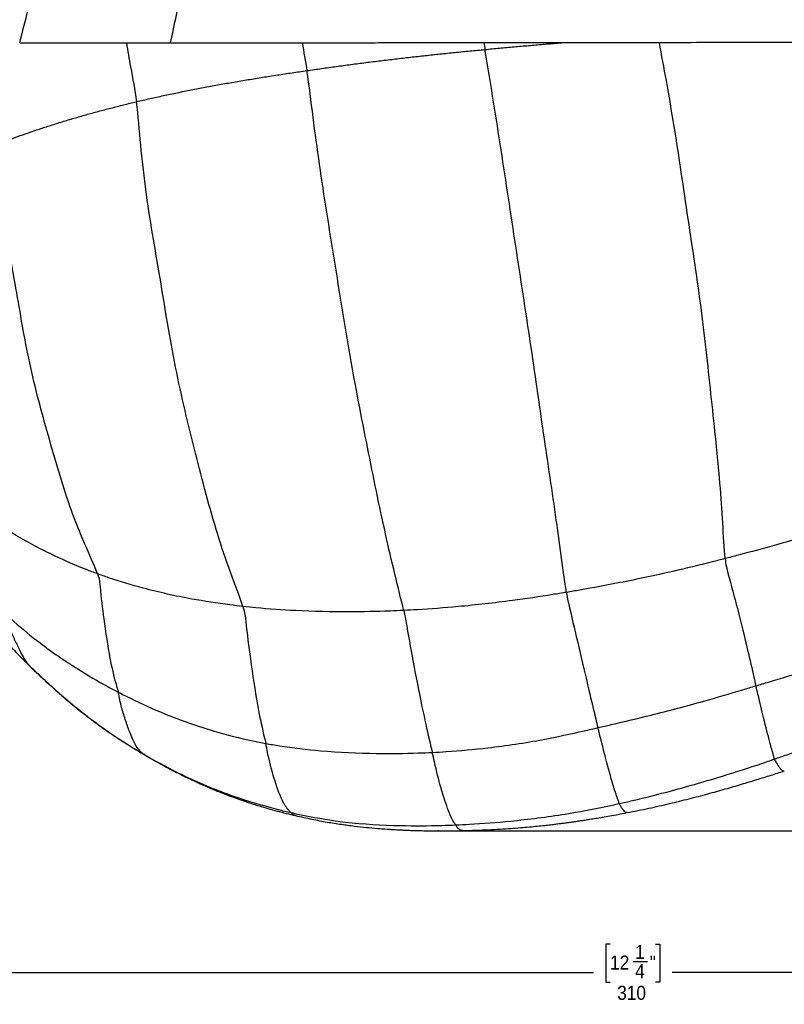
# Model space of a CAD drawing. Extents: x 0 to 841, y 0 to 594.
# Tile 3 of 7: x 169 to 312, y 225 to 409. Entities that reach past the tile are written whole.
import ezdxf

# ---------------------------------------------------------------- set-up
doc = ezdxf.new("R2010")
doc.units = 0
doc.header["$PDSIZE"] = -1
doc.linetypes.add('SLD-SOLIDO', pattern=[0])
doc.layers.get('0').update_dxf_attribs({"linetype": 'CONTINUOUS'})
doc.layers.add('FORMAT', color=7, linetype='SLD-SOLIDO')
doc.styles.add('SLDTEXTSTYLE3', font='GOTHIC.TTF', dxfattribs={"width": 0.913})
doc.dimstyles.new('SLDDIMSTYLE0', dxfattribs={"dimtxt": 2.645833, "dimasz": 3, "dimexe": 0, "dimexo": 0.0625, "dimgap": 0.661458, "dimtad": 0, "dimdec": 1, "dimrnd": 1e-09, "dimzin": 12, "dimtxsty": 'SLDTEXTSTYLE3', "dimsah": 1, "dimcen": 0.09, "dimazin": 3, "dimtfac": 1, "dimtdec": 1, "dimtofl": 0, "dimtmove": 0, "dimatfit": 3, "dimtolj": 1, "dimtzin": 12})

# ---------------------------------------------------------------- blocks, each defined once
blk = doc.blocks.new('_D')
at = {"layer": 'FORMAT', "color": 7}
for p, q in [((334.84, 514.05), (479.15, 514.05)), ((478.15, 514.05), (478.15, 392.17)), ((472.82, 389.04), (472.82, 389.85)), ((472.82, 389.85), (479.95, 389.85)), ((479.95, 389.85), (479.95, 389.04)), ((476.11, 384.83), (476.11, 387.56)), ((472.82, 382.48), (472.82, 381.68)), ((479.95, 381.68), (479.95, 382.48)), ((472.82, 381.68), (479.95, 381.68)), ((478.15, 257.48), (478.15, 379.36)), ((247.98, 257.48), (479.15, 257.48))]:
    blk.add_line(p, q, dxfattribs=at)
for points in [[(478.15, 514.05), (477.65, 511.05), (478.65, 511.05)], [(478.15, 257.48), (478.65, 260.48), (477.65, 260.48)]]:
    blk.add_solid(points, dxfattribs=at)
at = {"layer": 'FORMAT', "color": 7, "attachment_point": 1, "rotation": 90, "style": 'SLDTEXTSTYLE3'}
for s, insert, char_height in [('"', (474.96, 387.95), 2.65), ('250', (480.64, 382.83), 2.646), ('7', (472.97, 385.22), 2.65), ('8', (476.57, 385.22), 2.65), ('9', (474.96, 382.48), 2.65)]:
    blk.add_mtext(s, dxfattribs=dict(at, insert=insert, char_height=char_height))
blk = doc.blocks.new('_D_1')
at = {"layer": 'FORMAT', "color": 7}
for p, q in [((444.97, 393.73), (444.97, 229.94)), ((133.69, 377.39), (133.69, 229.94)), ((279.22, 236.27), (278.42, 236.27)), ((278.42, 236.27), (278.42, 229.13)), ((287.74, 236.27), (288.54, 236.27)), ((288.54, 236.27), (288.54, 229.13)), ((283.52, 232.97), (286.25, 232.97)), ((133.69, 230.94), (276.1, 230.94)), ((444.97, 230.94), (290.86, 230.94)), ((278.42, 229.13), (279.22, 229.13)), ((288.54, 229.13), (287.74, 229.13))]:
    blk.add_line(p, q, dxfattribs=at)
for points in [[(133.69, 230.94), (136.69, 230.44), (136.69, 231.44)], [(444.97, 230.94), (441.97, 231.44), (441.97, 230.44)]]:
    blk.add_solid(points, dxfattribs=at)
at = {"layer": 'FORMAT', "color": 7, "attachment_point": 1, "style": 'SLDTEXTSTYLE3'}
for s, insert, char_height in [('1', (283.91, 236.12), 2.65), ('12', (279.22, 234.12), 2.646), ('4', (283.91, 232.51), 2.65), ('"', (286.64, 234.12), 2.65), ('310', (280.55, 228.45), 2.646)]:
    blk.add_mtext(s, dxfattribs=dict(at, insert=insert, char_height=char_height))

msp = doc.modelspace()

# ---------------------------------------------------------------- linework, layer by layer
at = {"color": 8, "linetype": 'SLD-SOLIDO'}
for p, q in [((170.71, 288.16), (170.58, 288.3)), ((192.1, 271.68), (191.87, 271.83))]:
    msp.add_line(p, q, dxfattribs=at)
at = {"color": 7, "linetype": 'SLD-SOLIDO'}
for p, q in [((220.28, 260.33), (220.27, 260.33)), ((282.39, 260.9), (282.38, 260.9))]:
    msp.add_line(p, q, dxfattribs=at)
for points, knots in [([(136.09, 405.12), (136.43, 406.71), (137.11, 409.89), (138.35, 414.61), (139.76, 419.28), (141.36, 423.89), (143.12, 428.44), (145.07, 432.91), (147.17, 437.31), (149.42, 441.64), (151.82, 445.88), (154.37, 450.04), (157.05, 454.11), (159.88, 458.08), (162.83, 461.96), (165.93, 465.72), (169.15, 469.38), (172.51, 472.91), (176.01, 476.3), (179.65, 479.53), (183.42, 482.61), (187.32, 485.53), (191.34, 488.29), (195.46, 490.87), (199.7, 493.27), (203.97, 495.46), (208.27, 497.45), (212.58, 499.25), (216.96, 500.9), (221.4, 502.37), (225.04, 503.47), (227.22, 504.01), (227.89, 504.18)], [0, 0, 0, 0, 0.03421, 0.06842, 0.10263, 0.13684, 0.17105, 0.20526, 0.239471, 0.273681, 0.307893, 0.342108, 0.376323, 0.410537, 0.444749, 0.47896, 0.513171, 0.547383, 0.581598, 0.615814, 0.65003, 0.684244, 0.718455, 0.752665, 0.786873, 0.821084, 0.853957, 0.88683, 0.919704, 0.952581, 0.985459, 1, 1, 1, 1]), ([(168.62, 405.13), (169.06, 406.91), (169.95, 410.47), (171.46, 415.73), (173.1, 420.92), (174.88, 426.02), (176.8, 431.04), (178.86, 435.96), (181.04, 440.78), (183.34, 445.5), (185.77, 450.1), (188.31, 454.6), (190.97, 458.98), (193.73, 463.23), (196.6, 467.36), (199.46, 471.18), (202.29, 474.71), (205.07, 477.95), (207.93, 481.07), (210.87, 484.06), (213.88, 486.92), (216.96, 489.64), (220.11, 492.21), (223.1, 494.48), (225.93, 496.44), (228.58, 498.13), (231.27, 499.7), (233.99, 501.17), (236.75, 502.51), (238.9, 503.52), (240.15, 503.99), (240.46, 504.1)], [0, 0, 0, 0, 0.039357, 0.078716, 0.118078, 0.157441, 0.196805, 0.236168, 0.275531, 0.314894, 0.354257, 0.39362, 0.432982, 0.472343, 0.511703, 0.551064, 0.585514, 0.619971, 0.654432, 0.688893, 0.72335, 0.757802, 0.792247, 0.826683, 0.854063, 0.881447, 0.908836, 0.93623, 0.963624, 0.991013, 1, 1, 1, 1]), ([(168.62, 405.13), (168.85, 405.13), (169.31, 405.13), (170.02, 405.13), (171.03, 405.13), (172.36, 405.13), (174.02, 405.13), (175.71, 405.13), (177.44, 405.13), (179.21, 405.14), (180.8, 405.14), (182.21, 405.14), (183.43, 405.14), (184.68, 405.14), (185.95, 405.14), (187.26, 405.14), (188.15, 405.14), (188.6, 405.14)], [0, 0, 0, 0, 0.039072, 0.07847, 0.118195, 0.206486, 0.294485, 0.382857, 0.470836, 0.558641, 0.647215, 0.703982, 0.761558, 0.819942, 0.879134, 0.939139, 1, 1, 1, 1]), ([(163.43, 295.86), (164.02, 295.19), (165.19, 293.86), (166.99, 291.92), (168.83, 290.01), (170.08, 288.77), (170.71, 288.15)], [0, 0, 0, 0, 0.251265, 0.501422, 0.750852, 1, 1, 1, 1]), ([(170.71, 288.15), (171.65, 287.26), (173.52, 285.48), (176.42, 282.89), (179.39, 280.39), (182.44, 278.01), (185.58, 275.76), (188.81, 273.66), (191, 272.33), (192.1, 271.67)], [0, 0, 0, 0, 0.142257, 0.284718, 0.427331, 0.570171, 0.713249, 0.856575, 1, 1, 1, 1]), ([(192.18, 271.64), (192.16, 271.64), (192.13, 271.65), (192.1, 271.67), (192.1, 271.68)], [0, 0, 0, 0, 0.80353, 1, 1, 1, 1]), ([(192.17, 271.63), (192.75, 271.3), (193.84, 270.66), (195.39, 269.81), (196.75, 269.08), (197.9, 268.48), (198.84, 268.01), (199.57, 267.65), (200.1, 267.4), (200.48, 267.22), (200.81, 267.06), (201.22, 266.87), (201.76, 266.62), (202.45, 266.3), (203.28, 265.94), (204.2, 265.54), (205.16, 265.14), (206.05, 264.77), (206.88, 264.45), (207.68, 264.14), (208.43, 263.86), (209.16, 263.59), (209.86, 263.35), (210.61, 263.08), (211.46, 262.8), (212.43, 262.48), (213.66, 262.1), (215.14, 261.66), (216.83, 261.19), (218.55, 260.74), (219.71, 260.47), (220.28, 260.33)], [0, 0, 0, 0, 0.065608, 0.12359, 0.173883, 0.216483, 0.251387, 0.277196, 0.296189, 0.308381, 0.318951, 0.331985, 0.352794, 0.37786, 0.407198, 0.44299, 0.477837, 0.509983, 0.539423, 0.566147, 0.594895, 0.619642, 0.642437, 0.668567, 0.698304, 0.731654, 0.768619, 0.825203, 0.883737, 0.941978, 1, 1, 1, 1]), ([(282.38, 260.89), (283.75, 261.16), (286.42, 261.69), (290.3, 262.57), (293.98, 263.47), (297.46, 264.39), (300.73, 265.31), (303.79, 266.2), (306.64, 267.06), (309.31, 267.89), (311.02, 268.44), (311.85, 268.71)], [0, 0, 0, 0, 0.1357072, 0.2653562, 0.3890095, 0.5067305, 0.6185237, 0.722544, 0.8208121, 0.9132904, 1, 1, 1, 1]), ([(220.27, 260.33), (221.3, 260.11), (223.27, 259.67), (226.15, 259.13), (228.81, 258.71), (231.27, 258.38), (233.52, 258.13), (235.55, 257.95), (237.1, 257.83), (238.22, 257.76), (238.94, 257.71), (239.56, 257.68), (240.03, 257.66), (240.36, 257.64), (240.6, 257.63), (240.84, 257.62), (241.19, 257.61), (241.74, 257.58), (242.52, 257.56), (243.51, 257.53), (244.71, 257.5), (246.12, 257.49), (247.74, 257.48), (249.58, 257.49), (250.87, 257.51), (251.55, 257.52)], [0, 0, 0, 0, 0.09898, 0.191125, 0.27639, 0.354801, 0.42638, 0.491137, 0.549082, 0.574993, 0.598644, 0.618402, 0.634185, 0.643797, 0.650955, 0.656746, 0.666937, 0.684885, 0.709606, 0.741099, 0.77936, 0.824385, 0.876168, 0.934696, 1, 1, 1, 1]), ([(251.58, 257.53), (252.42, 257.55), (254.04, 257.59), (256.38, 257.69), (258.55, 257.81), (260.55, 257.94), (262.38, 258.08), (264.04, 258.22), (265.53, 258.37), (266.85, 258.51), (268, 258.63), (268.98, 258.75), (269.8, 258.85), (270.44, 258.94), (270.93, 259), (271.31, 259.05), (271.64, 259.1), (271.94, 259.14), (272.25, 259.18), (272.63, 259.23), (273.12, 259.31), (273.76, 259.4), (274.56, 259.52), (275.5, 259.67), (276.59, 259.84), (277.83, 260.05), (279.22, 260.3), (280.76, 260.58), (281.83, 260.78), (282.4, 260.89)], [0, 0, 0, 0, 0.081027, 0.156581, 0.226652, 0.291253, 0.350395, 0.404082, 0.452313, 0.495086, 0.532402, 0.564257, 0.590653, 0.611588, 0.627063, 0.638022, 0.64925, 0.658286, 0.667848, 0.679109, 0.695125, 0.716052, 0.74189, 0.77264, 0.8083, 0.848868, 0.894341, 0.944714, 1, 1, 1, 1]), ([(251.58, 257.53), (251.57, 257.53), (251.56, 257.52), (251.55, 257.53), (251.55, 257.53)], [0, 0, 0, 0, 0.910986, 1, 1, 1, 1])]:
    msp.add_open_spline(points, degree=3, knots=knots, dxfattribs=at)
at = {"color": 8, "linetype": 'SLD-SOLIDO'}
for points, knots in [([(196.88, 405.15), (197.24, 406.88), (197.96, 410.35), (199.16, 415.47), (200.46, 420.52), (201.85, 425.5), (203.34, 430.39), (204.92, 435.2), (206.6, 439.92), (208.36, 444.54), (210.2, 449.07), (212.13, 453.5), (214.14, 457.82), (216.23, 462.02), (218.39, 466.12), (220.63, 470.1), (222.95, 473.94), (225.34, 477.65), (227.81, 481.21), (230.34, 484.63), (232.95, 487.9), (235.62, 491), (238.23, 493.83), (240.81, 496.33), (243.32, 498.53), (245.89, 500.56), (248.08, 502.11), (249.86, 503.28), (250.77, 503.83), (251.23, 504.1)], [0, 0, 0, 0, 0.039365, 0.078731, 0.118099, 0.157469, 0.19684, 0.23621, 0.275579, 0.314948, 0.354317, 0.393686, 0.433056, 0.472425, 0.511792, 0.55116, 0.590537, 0.62992, 0.669305, 0.708689, 0.748068, 0.787441, 0.826804, 0.861244, 0.895692, 0.930146, 0.964604, 0.982405, 1, 1, 1, 1]), ([(188.6, 405.14), (188.93, 405.14), (189.57, 405.14), (190.85, 405.15), (193.09, 405.15), (195.22, 405.15), (196.71, 405.15), (196.88, 405.15)], [0, 0, 0, 0, 0.1245492, 0.2357206, 0.4711963, 0.9416028, 1, 1, 1, 1]), ([(188.6, 405.14), (188.84, 403.66), (189.48, 400.03), (190.21, 396.36), (190.5, 394.12)], [0.8586949, 0.8586949, 0.8586949, 0.8586949, 0.9166667, 1, 1, 1, 1]), ([(196.88, 405.15), (198.05, 405.15), (200.58, 405.15), (204.52, 405.16), (208.69, 405.16), (214.33, 405.17), (218.63, 405.17), (221.52, 405.17)], [0.15782403, 0.15782403, 0.15782403, 0.15782403, 0.16213533, 0.167043, 0.17195066, 0.17685833, 0.18667367, 0.18667367, 0.18667367, 0.18667367]), ([(221.52, 405.17), (224.3, 405.17), (228.51, 405.18), (234.16, 405.18), (238.42, 405.19), (242.7, 405.19), (248.41, 405.2), (252.7, 405.2), (255.56, 405.2)], [0.18667367, 0.18667367, 0.18667367, 0.18667367, 0.19611848, 0.20084088, 0.20556329, 0.21028569, 0.2150081, 0.22445291, 0.22445291, 0.22445291, 0.22445291]), ([(255.56, 405.2), (256.83, 405.21), (259.36, 405.21), (263.16, 405.21), (266.96, 405.22), (269.48, 405.22), (270.74, 405.22)], [0.22445291, 0.22445291, 0.22445291, 0.22445291, 0.22864441, 0.23283592, 0.23702742, 0.24121893, 0.24121893, 0.24121893, 0.24121893]), ([(255.78, 403.9), (256.68, 403.99), (258.5, 404.16), (261.22, 404.41), (263.94, 404.65), (266.66, 404.88), (268.92, 405.07), (270.28, 405.18), (270.74, 405.22)], [0, 0, 0, 0, 0.0833333, 0.1666667, 0.25, 0.3333333, 0.4166667, 0.4589237, 0.4589237, 0.4589237, 0.4589237]), ([(270.74, 405.22), (271.11, 405.22), (271.85, 405.22), (272.97, 405.22), (274.08, 405.22), (274.82, 405.22), (275.19, 405.22)], [0.241218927, 0.241218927, 0.241218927, 0.241218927, 0.242452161, 0.243685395, 0.244918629, 0.246151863, 0.246151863, 0.246151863, 0.246151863]), ([(275.19, 405.22), (275.56, 405.22), (276.3, 405.22), (277.41, 405.23), (278.51, 405.23), (279.25, 405.23), (279.62, 405.23)], [0.246151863, 0.246151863, 0.246151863, 0.246151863, 0.24738422, 0.248616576, 0.249848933, 0.25108129, 0.25108129, 0.25108129, 0.25108129]), ([(279.62, 405.23), (279.84, 405.23), (280.27, 405.23), (280.92, 405.23), (281.57, 405.23), (282, 405.23), (282.21, 405.23)], [0.25108129, 0.25108129, 0.25108129, 0.25108129, 0.251804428, 0.252527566, 0.253250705, 0.253973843, 0.253973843, 0.253973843, 0.253973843]), ([(288.46, 405.24), (291.11, 405.24), (296.39, 405.25), (304.27, 405.25), (310.8, 405.26), (315.99, 405.27), (318.59, 405.27), (319.88, 405.27)], [0.26097597, 0.26097597, 0.26097597, 0.26097597, 0.26990104, 0.27882611, 0.28775119, 0.29221372, 0.29667626, 0.29667626, 0.29667626, 0.29667626]), ([(300.76, 308.5), (300.56, 310.42), (300.36, 315.13), (299.84, 322.55), (299.08, 330.33), (298.22, 338.34), (297.36, 346.57), (296.37, 354.98), (295.16, 363.53), (293.83, 372.17), (292.57, 380.86), (291.25, 389.52), (289.85, 397.65), (288.87, 402.86), (288.46, 405.24)], [0, 0, 0, 0, 0.0833333, 0.1666667, 0.25, 0.3333333, 0.4166667, 0.5, 0.5833333, 0.6666667, 0.75, 0.8333333, 0.9166667, 0.987372, 0.987372, 0.987372, 0.987372]), ([(183.19, 305.66), (182.5, 305.91), (179.78, 306.94), (174.55, 309.21), (168.47, 312.42), (163.99, 315.25), (161.87, 316.74), (161.35, 317.11)], [0, 0, 0, 0, 0.083333, 0.333333, 0.666667, 0.916667, 1, 1, 1, 1]), ([(329.44, 316.79), (328.66, 316.54), (325.51, 315.55), (319.2, 313.61), (311.23, 311.3), (304.8, 309.55), (301.57, 308.71), (300.76, 308.5)], [0, 0, 0, 0, 0.083333, 0.333333, 0.666667, 0.916667, 1, 1, 1, 1]), ([(300.76, 308.5), (299.95, 308.29), (296.7, 307.45), (290.17, 305.87), (281.89, 304.12), (275.22, 302.88), (271.87, 302.31), (271.03, 302.17)], [0, 0, 0, 0, 0.083333, 0.333333, 0.666667, 0.916667, 1, 1, 1, 1]), ([(300.76, 308.5), (300.88, 307.3), (301.73, 304.22), (303.3, 298.29), (304.89, 291.82), (305.93, 287.31), (306.39, 285.18), (306.52, 284.66)], [0, 0, 0, 0, 0.083333, 0.333333, 0.666667, 0.916667, 1, 1, 1, 1]), ([(210.43, 299.54), (209.62, 299.63), (206.39, 300.02), (200.04, 300.98), (192.43, 302.69), (186.67, 304.43), (183.88, 305.41), (183.19, 305.66)], [0, 0, 0, 0, 0.083333, 0.333333, 0.666667, 0.916667, 1, 1, 1, 1]), ([(183.19, 305.66), (183.57, 304.63), (183.77, 301.87), (184.44, 296.5), (185.37, 290.29), (186.34, 285.97), (186.97, 283.94), (187.09, 283.47)], [0, 0, 0, 0, 0.083333, 0.333333, 0.666667, 0.916667, 1, 1, 1, 1]), ([(271.03, 302.17), (270.19, 302.03), (266.83, 301.47), (260.08, 300.48), (251.59, 299.52), (244.79, 299.01), (241.39, 298.83), (240.55, 298.79)], [0, 0, 0, 0, 0.083333, 0.333333, 0.666667, 0.916667, 1, 1, 1, 1]), ([(271.03, 302.17), (271.23, 300.92), (272.01, 297.62), (273.5, 291.27), (275.13, 284.34), (276.26, 279.6), (276.79, 277.36), (276.93, 276.82)], [0, 0, 0, 0, 0.083333, 0.333333, 0.666667, 0.916667, 1, 1, 1, 1]), ([(240.55, 298.79), (239.7, 298.75), (236.3, 298.6), (229.51, 298.46), (221.11, 298.65), (214.5, 299.1), (211.24, 299.45), (210.43, 299.54)], [0, 0, 0, 0, 0.083333, 0.333333, 0.666667, 0.916667, 1, 1, 1, 1]), ([(210.43, 299.54), (210.8, 298.37), (211.12, 295.13), (211.94, 288.88), (213.01, 281.64), (214.02, 276.69), (214.61, 274.41), (214.73, 273.86)], [0, 0, 0, 0, 0.083333, 0.333333, 0.666667, 0.916667, 1, 1, 1, 1]), ([(165.94, 298.15), (166.46, 297.68), (168.55, 295.79), (172.91, 292.2), (178.84, 288.13), (183.86, 285.19), (186.44, 283.81), (187.09, 283.47)], [0, 0, 0, 0, 0.083333, 0.333333, 0.666667, 0.916667, 1, 1, 1, 1]), ([(165.94, 298.15), (166.09, 297.71), (166.29, 296.93), (166.74, 295.42), (167.47, 293.64), (168.46, 291.68), (169.06, 290.37), (169.64, 289.42), (170.2, 288.73), (170.49, 288.4), (170.58, 288.3)], [0, 0, 0, 0, 0.083333, 0.166667, 0.333333, 0.5, 0.666667, 0.833333, 0.916667, 1, 1, 1, 1]), ([(240.55, 298.79), (240.83, 297.54), (241.41, 294.1), (242.6, 287.57), (244.06, 280.24), (245.2, 275.13), (245.77, 272.76), (245.9, 272.19)], [0, 0, 0, 0, 0.083333, 0.333333, 0.666667, 0.916667, 1, 1, 1, 1]), ([(163.43, 295.86), (163.56, 295.71), (164.76, 294.32), (167.1, 291.76), (169.42, 289.45), (170.58, 288.3)], [0, 0, 0, 0, 0.057212, 0.528756, 1, 1, 1, 1]), ([(306.52, 284.66), (307.32, 284.9), (310.51, 285.83), (316.86, 287.78), (324.71, 290.37), (330.91, 292.58), (333.99, 293.73), (334.76, 294.02)], [0, 0, 0, 0, 0.083333, 0.333333, 0.666667, 0.916667, 1, 1, 1, 1]), ([(170.58, 288.3), (171.11, 287.78), (173.29, 285.71), (177.75, 281.71), (183.62, 277.04), (188.66, 273.76), (191.23, 272.21), (191.87, 271.83)], [0, 0, 0, 0, 0.083333, 0.333333, 0.666667, 0.916667, 1, 1, 1, 1]), ([(276.93, 276.82), (277.76, 277.01), (281.09, 277.76), (287.72, 279.35), (295.95, 281.52), (302.46, 283.43), (305.71, 284.42), (306.52, 284.66)], [0, 0, 0, 0, 0.083333, 0.333333, 0.666667, 0.916667, 1, 1, 1, 1]), ([(310.02, 270.94), (309.94, 271.14), (309.72, 272.05), (309.07, 274.27), (308.11, 278.07), (307.19, 282.03), (306.65, 284.12), (306.52, 284.66)], [0, 0, 0, 0, 0.083333, 0.333333, 0.666667, 0.916667, 1, 1, 1, 1]), ([(187.09, 283.47), (187.79, 283.1), (190.64, 281.65), (196.52, 279.01), (204.22, 276.28), (210.64, 274.66), (213.91, 274.01), (214.73, 273.86)], [0, 0, 0, 0, 0.083333, 0.333333, 0.666667, 0.916667, 1, 1, 1, 1]), ([(191.87, 271.83), (191.74, 271.93), (191.36, 272.24), (190.72, 272.93), (190.07, 274), (189.29, 275.76), (188.5, 277.97), (187.82, 280.15), (187.38, 282.01), (187.21, 282.96), (187.09, 283.47)], [0, 0, 0, 0, 0.083333, 0.166667, 0.333333, 0.5, 0.666667, 0.833333, 0.916667, 1, 1, 1, 1]), ([(310.02, 270.94), (310.79, 271.21), (313.87, 272.28), (320, 274.51), (327.61, 277.42), (333.6, 279.96), (336.58, 281.25), (337.33, 281.57)], [0, 0, 0, 0, 0.083333, 0.333333, 0.666667, 0.916667, 1, 1, 1, 1]), ([(245.9, 272.19), (246.77, 272.23), (250.26, 272.42), (257.21, 273.05), (265.85, 274.37), (272.68, 275.83), (276.08, 276.62), (276.93, 276.82)], [0, 0, 0, 0, 0.083333, 0.333333, 0.666667, 0.916667, 1, 1, 1, 1]), ([(280.95, 262.59), (280.86, 262.78), (280.57, 263.63), (279.83, 265.78), (278.72, 269.76), (277.66, 273.99), (277.07, 276.24), (276.93, 276.82)], [0, 0, 0, 0, 0.083333, 0.333333, 0.666667, 0.916667, 1, 1, 1, 1]), ([(214.73, 273.86), (215.57, 273.71), (218.97, 273.13), (225.84, 272.32), (234.55, 271.93), (241.53, 271.99), (245.03, 272.14), (245.9, 272.19)], [0, 0, 0, 0, 0.083333, 0.333333, 0.666667, 0.916667, 1, 1, 1, 1]), ([(219.44, 260.9), (219.32, 261.03), (218.69, 261.63), (217.65, 263.27), (216.33, 266.92), (215.26, 271.02), (214.85, 273.27), (214.73, 273.86)], [0, 0, 0, 0, 0.083333, 0.333333, 0.666667, 0.916667, 1, 1, 1, 1]), ([(191.87, 271.83), (192.58, 271.41), (195.46, 269.78), (201.34, 266.76), (209.04, 263.71), (215.41, 261.87), (218.63, 261.09), (219.44, 260.9)], [0, 0, 0, 0, 0.083333, 0.333333, 0.666667, 0.916667, 1, 1, 1, 1]), ([(250.27, 258.59), (250.17, 258.75), (249.73, 259.43), (248.87, 261.29), (247.65, 264.93), (246.57, 269.2), (246.05, 271.57), (245.9, 272.19)], [0, 0, 0, 0, 0.083333, 0.333333, 0.666667, 0.916667, 1, 1, 1, 1]), ([(280.95, 262.59), (281.77, 262.78), (285.05, 263.52), (291.57, 265.18), (299.65, 267.51), (306.05, 269.56), (309.23, 270.66), (310.02, 270.94)], [0, 0, 0, 0, 0.083333, 0.333333, 0.666667, 0.916667, 1, 1, 1, 1]), ([(311.85, 268.71), (311.78, 268.7), (311.63, 268.67), (311.37, 268.85), (311.08, 269.16), (310.76, 269.63), (310.4, 270.21), (310.14, 270.69), (310.02, 270.94)], [0, 0, 0, 0, 0.166619, 0.335734, 0.501803, 0.667863, 0.833948, 1, 1, 1, 1]), ([(250.27, 258.59), (251.13, 258.63), (254.57, 258.8), (261.42, 259.33), (269.96, 260.42), (276.74, 261.68), (280.11, 262.41), (280.95, 262.59)], [0, 0, 0, 0, 0.083333, 0.333333, 0.666667, 0.916667, 1, 1, 1, 1]), ([(282.38, 260.9), (282.32, 260.9), (282.17, 260.88), (281.92, 261.08), (281.62, 261.44), (281.29, 261.93), (281.06, 262.37), (280.95, 262.59)], [0, 0, 0, 0, 0.167476, 0.375588, 0.583744, 0.791923, 1, 1, 1, 1]), ([(219.44, 260.9), (220.28, 260.71), (223.64, 259.99), (230.44, 258.88), (239.06, 258.41), (245.96, 258.44), (249.41, 258.56), (250.27, 258.59)], [0, 0, 0, 0, 0.083333, 0.333333, 0.666667, 0.916667, 1, 1, 1, 1]), ([(220.27, 260.33), (220.18, 260.36), (219.98, 260.43), (219.72, 260.61), (219.54, 260.8), (219.44, 260.9)], [0, 0, 0, 0, 0.324165, 0.662174, 1, 1, 1, 1]), ([(251.55, 257.53), (251.45, 257.54), (251.25, 257.56), (250.92, 257.77), (250.6, 258.1), (250.38, 258.43), (250.27, 258.59)], [0, 0, 0, 0, 0.24844, 0.498932, 0.749438, 1, 1, 1, 1])]:
    msp.add_open_spline(points, degree=3, knots=knots, dxfattribs=at)
for points in [[(221.52, 405.17), (221.84, 403.45), (222.15, 401.71), (222.42, 399.94)], [(255.56, 405.2), (255.63, 404.77), (255.7, 404.34), (255.78, 403.9)], [(282.21, 405.23), (282.74, 405.23), (283.78, 405.23), (285.34, 405.23), (286.9, 405.24), (287.94, 405.24), (288.46, 405.24)], [(222.42, 399.94), (223.33, 400.08), (225.16, 400.34), (227.91, 400.73), (230.67, 401.1), (233.45, 401.46), (236.22, 401.81), (239.01, 402.14), (241.8, 402.46), (244.59, 402.77), (247.39, 403.08), (250.18, 403.36), (252.98, 403.64), (254.85, 403.81), (255.78, 403.9)], [(271.03, 302.17), (270.71, 304.16), (270.08, 308.99), (269.02, 316.64), (267.84, 324.69), (266.61, 332.99), (265.39, 341.51), (264.12, 350.25), (262.76, 359.16), (261.37, 368.18), (260.01, 377.23), (258.63, 386.25), (257.22, 395.16), (256.26, 401), (255.78, 403.9)], [(190.5, 394.12), (191.33, 394.32), (193, 394.7), (195.53, 395.27), (198.11, 395.81), (200.72, 396.33), (203.36, 396.84), (206.02, 397.33), (208.71, 397.8), (211.42, 398.25), (214.14, 398.7), (216.89, 399.13), (219.64, 399.54), (221.49, 399.81), (222.42, 399.94)], [(240.55, 298.79), (240.09, 300.78), (238.89, 305.52), (237.13, 313.07), (235.44, 321.08), (233.77, 329.34), (232.1, 337.81), (230.5, 346.51), (229.01, 355.4), (227.59, 364.4), (226.13, 373.42), (224.76, 382.39), (223.56, 391.26), (222.86, 397.08), (222.42, 399.94)], [(164.36, 386.13), (164.99, 386.37), (166.26, 386.86), (168.23, 387.58), (170.23, 388.29), (172.29, 389), (174.4, 389.69), (176.57, 390.36), (178.78, 391.03), (181.04, 391.68), (183.34, 392.31), (185.69, 392.93), (188.07, 393.53), (189.69, 393.93), (190.5, 394.12)], [(210.43, 299.54), (209.84, 301.42), (208.07, 305.87), (205.66, 312.97), (203.53, 320.47), (201.54, 328.25), (199.56, 336.21), (197.77, 344.35), (196.29, 352.65), (194.94, 361.03), (193.47, 369.38), (192.18, 377.72), (191.24, 386), (190.84, 391.46), (190.5, 394.12)], [(183.19, 305.66), (182.59, 307.31), (180.73, 311.28), (178.25, 317.49), (176.14, 323.98), (174.24, 330.63), (172.33, 337.4), (170.62, 344.28), (169.26, 351.26), (168.09, 358.3), (166.79, 365.3), (165.67, 372.29), (164.92, 379.26), (164.64, 383.9), (164.36, 386.13)]]:
    msp.add_open_spline(points, degree=3, dxfattribs=at)
at = {"layer": 'FORMAT', "color": 7}
msp.add_point((246.98, 257.48), dxfattribs=at)

# ---------------------------------------------------------------- dimensions: what is measured, and where the dimension line sits
dim = msp.add_linear_dim(base=(478.15, 514.05), p1=(246.98, 257.48), p2=(333.84, 514.05), angle=90, dimstyle='SLDDIMSTYLE0', dxfattribs=at)
dim.commit()
dim.dimension.update_dxf_attribs({"geometry": '_D', "text_midpoint": (478.15, 385.76), "dimtype": 160})
dim = msp.add_linear_dim(base=(133.69, 230.94), p1=(444.97, 394.73), p2=(133.69, 378.39), dimstyle='SLDDIMSTYLE0', dxfattribs=at)
dim.commit()
dim.dimension.update_dxf_attribs({"geometry": '_D_1', "text_midpoint": (283.48, 230.94), "dimtype": 160})

doc.saveas('drawing.dxf')
